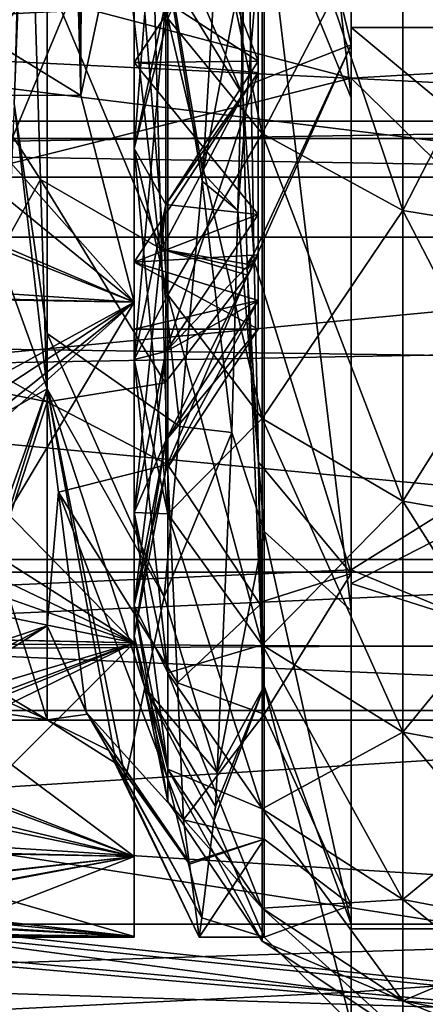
# Model space of a CAD drawing. Extents: x 0 to 200, y 18 to 95.
# Tile 75 of 256: x 74.236 to 75.171, y 36.573 to 38.84. Entities that reach past the tile are written whole.
import ezdxf

# ---------------------------------------------------------------- set-up
doc = ezdxf.new("R2010")
doc.units = 0

msp = doc.modelspace()

# ---------------------------------------------------------------- linework, layer by layer
for points in [[(76.999992, 42.562767, 261.314575), (74.999992, 42.497684, 261.179443), (76.999992, 38.822327, 264.297485)], [(74.999992, 40.314575, 279.07959), (76.999992, 42.562767, 280.685425), (76.999992, 38.822327, 277.702515)], [(77.499992, 42.562767, 36.314583), (74.999992, 40.524498, 37.59531), (77.499992, 38.822327, 39.297485)], [(74.999992, 40.524498, 54.40469), (77.499992, 42.562767, 55.685417), (77.499992, 38.822327, 52.702515)], [(74.999992, 42.497684, 261.179443), (74.999992, 40.314575, 262.92041), (76.999992, 38.822327, 264.297485)], [(74.299988, 40.618996, 38.532261), (74.223701, 38.64674, 40.861912), (74.299988, 38.117188, 41.875553)], [(74.299988, 40.618996, 38.532261), (74.23587, 39.114902, 40.259476), (74.223701, 38.64674, 40.861912)], [(74.299988, 40.618996, 38.532261), (74.299988, 38.117188, 41.875553), (74.605072, 37.903042, 41.777576)], [(74.656723, 38.46841, 40.483208), (74.299988, 40.618996, 38.532261), (74.605072, 37.903042, 41.777576)], [(74.65847, 38.487465, 40.439587), (74.299988, 40.618996, 38.532261), (74.656723, 38.46841, 40.483208)], [(74.713654, 39.390915, 39.214703), (74.299988, 40.618996, 38.532261), (74.65847, 38.487465, 40.439587)], [(74.999992, 40.524498, 37.59531), (74.999992, 40.243477, 37.8932), (74.999992, 38.822327, 39.297485)], [(77.499992, 38.822327, 39.297485), (74.999992, 40.524498, 37.59531), (74.999992, 38.822327, 39.297485)], [(74.999992, 40.397518, 54.236988), (74.999992, 40.524498, 54.40469), (74.999992, 38.822327, 52.702515)], [(74.999992, 40.524498, 54.40469), (77.499992, 38.822327, 52.702515), (74.999992, 38.822327, 52.702515)], [(74.499992, 40.502033, 39.86937), (74.499992, 39.49004, 41.209469), (74.499992, 38.189224, 40.655064)], [(74.499992, 39.242752, 39.180794), (74.499992, 40.502033, 39.86937), (74.499992, 38.189224, 40.655064)], [(74.752777, 39.811623, 53.366997), (74.999992, 40.397518, 54.236988), (74.999992, 38.78241, 52.571045)], [(74.999992, 40.397518, 54.236988), (74.999992, 38.822327, 52.702515), (74.999992, 38.78241, 52.571045)], [(74.999992, 40.243477, 37.8932), (74.799995, 40.374012, 38.044731), (74.999992, 38.660057, 39.589287)], [(74.799995, 40.374012, 38.044731), (74.799995, 39.149277, 39.681404), (74.999992, 38.660057, 39.589287)], [(74.999992, 40.314575, 262.92041), (69.499992, 40.148029, 262.711578), (74.999992, 38.705051, 264.203949)], [(69.499992, 40.148029, 279.288422), (74.999992, 40.314575, 279.07959), (74.999992, 38.705051, 277.796051)], [(76.999992, 38.822327, 264.297485), (74.999992, 40.314575, 262.92041), (74.999992, 38.705051, 264.203949)], [(74.999992, 40.314575, 279.07959), (76.999992, 38.822327, 277.702515), (74.999992, 38.705051, 277.796051)], [(74.999992, 38.822327, 39.297485), (74.999992, 40.243477, 37.8932), (74.999992, 38.660057, 39.589287)], [(113.275154, 38.566761, 277.913177), (37.428932, 40.155949, 279.984253), (39.5, 38.566761, 277.913177)], [(115.346222, 40.155949, 279.984253), (37.428932, 40.155949, 279.984253), (113.275154, 38.566761, 277.913177)], [(51.571064, 40.155949, 265.842102), (103.275146, 38.566761, 267.913177), (49.499989, 38.566761, 267.913177)], [(51.571064, 40.155949, 265.842102), (101.204079, 40.155949, 265.842102), (103.275146, 38.566761, 267.913177)], [(74.999992, 38.705051, 264.203949), (69.499992, 40.148029, 262.711578), (69.499992, 37.328255, 266.436615)], [(69.499992, 40.148029, 279.288422), (74.999992, 38.705051, 277.796051), (69.499992, 37.328255, 275.563385)], [(74.723488, 39.779823, 53.40036), (74.752777, 39.811623, 53.366997), (74.750839, 38.666077, 51.986736)], [(74.752777, 39.811623, 53.366997), (74.770096, 38.692402, 51.967617), (74.750839, 38.666077, 51.986736)], [(74.752777, 39.811623, 53.366997), (74.999992, 38.78241, 52.571045), (74.770096, 38.692402, 51.967617)], [(74.539459, 39.158031, 52.718632), (74.723488, 39.779823, 53.40036), (74.750839, 38.666077, 51.986736)], [(74.578041, 39.601715, 39.244572), (74.795242, 39.360573, 39.030937), (74.795242, 38.5779, 40.029945)], [(74.578041, 38.843033, 40.212955), (74.578041, 39.601715, 39.244572), (74.795242, 38.5779, 40.029945)], [(57.676323, 39.482059, 55.068108), (57.032787, 38.471405, 54.206055), (77.999992, 36.329296, 51.023918)], [(77.999992, 39.43364, 55.12487), (57.676323, 39.482059, 55.068108), (77.999992, 36.329296, 51.023918)], [(74.499992, 39.49004, 41.209469), (74.499992, 38.741516, 42.7127), (74.499992, 37.404854, 42.288513)], [(74.499992, 38.189224, 40.655064), (74.499992, 39.49004, 41.209469), (74.499992, 37.404854, 42.288513)], [(74.499992, 39.49004, 50.790531), (74.499992, 39.242752, 52.819206), (74.499992, 38.189224, 51.344936)], [(74.499992, 38.741516, 49.2873), (74.499992, 39.49004, 50.790531), (74.499992, 38.189224, 51.344936)], [(74.499992, 39.49004, 41.209469), (74.785851, 39.169365, 41.771019), (74.499992, 38.741516, 42.7127)], [(74.785851, 38.744869, 49.285789), (74.499992, 39.49004, 50.790531), (74.499992, 38.741516, 49.2873)], [(74.785851, 39.169365, 50.228981), (74.499992, 39.49004, 50.790531), (74.785851, 38.744869, 49.285789)], [(57.679817, 39.475403, 36.924114), (77.999992, 39.43364, 36.87513), (57.083755, 38.539112, 37.722298)], [(74.57296, 39.470367, 40.645973), (74.500015, 39.156284, 40.429176), (74.500015, 38.543644, 41.442616)], [(74.57296, 38.881565, 41.619972), (74.57296, 39.470367, 40.645973), (74.500015, 38.543644, 41.442616)], [(57.083755, 38.539112, 37.722298), (77.999992, 39.43364, 36.87513), (77.999992, 36.329296, 40.976082)], [(74.755547, 38.99102, 39.559963), (74.713654, 39.390915, 39.214703), (74.65847, 38.487465, 40.439587)], [(74.795242, 39.360573, 52.969063), (74.578041, 38.843033, 51.787045), (74.795242, 38.5779, 51.970055)], [(74.795242, 39.360573, 39.030937), (75.118851, 39.1996, 38.888332), (75.118851, 38.400909, 39.90778)], [(74.795242, 38.5779, 40.029945), (74.795242, 39.360573, 39.030937), (75.118851, 38.400909, 39.90778)], [(75.118851, 39.1996, 53.111671), (74.795242, 39.360573, 52.969063), (74.795242, 38.5779, 51.970055)], [(69.199997, 39.299065, 264.226196), (76.999992, 38.339165, 265.546295), (69.199997, 38.339165, 265.546295)], [(69.199997, 39.299065, 264.226196), (76.999992, 39.299065, 264.226196), (76.999992, 38.339165, 265.546295)], [(76.999992, 38.339165, 276.453705), (76.999992, 39.299065, 277.773804), (69.199997, 38.339165, 276.453705)], [(76.999992, 39.299065, 277.773804), (69.199997, 39.299065, 277.773804), (69.199997, 38.339165, 276.453705)], [(74.172638, 38.45549, 40.228485), (74.499992, 39.242752, 39.180794), (74.499992, 38.189224, 40.655064)], [(74.177017, 38.792786, 39.759541), (74.499992, 39.242752, 39.180794), (74.172638, 38.45549, 40.228485)], [(74.179253, 38.965084, 39.519993), (74.499992, 39.242752, 39.180794), (74.177017, 38.792786, 39.759541)], [(74.499992, 39.242752, 52.819206), (74.377197, 38.665401, 52.078548), (74.499992, 38.189224, 51.344936)], [(74.499992, 39.242752, 52.819206), (74.378128, 38.995144, 52.516182), (74.377197, 38.665401, 52.078548)], [(66.999992, 39.196945, 259.53186), (99.683624, 39.210865, 259.553802), (66.999992, 35.485626, 263.375061)], [(99.683624, 39.210865, 259.553802), (100.000092, 38.878841, 259.761322), (66.999992, 35.485626, 263.375061)], [(122.799995, 37.156258, 280.72522), (66.999992, 39.196945, 282.468109), (66.999992, 35.485626, 278.624939)], [(122.799995, 39.196945, 282.468109), (66.999992, 39.196945, 282.468109), (122.799995, 37.156258, 280.72522)], [(75.118851, 39.1996, 53.111671), (74.795242, 38.5779, 51.970055), (75.118851, 38.400909, 52.09222)], [(75.118851, 39.1996, 38.888332), (75.5, 39.143097, 38.838276), (75.5, 38.338791, 39.864902)], [(75.118851, 38.400909, 39.90778), (75.118851, 39.1996, 38.888332), (75.5, 38.338791, 39.864902)], [(75.5, 39.143097, 53.161724), (75.118851, 39.1996, 53.111671), (75.118851, 38.400909, 52.09222)], [(74.785851, 39.169365, 41.771019), (74.785851, 38.744869, 42.714211), (74.499992, 38.741516, 42.7127)], [(74.785851, 39.169365, 41.771019), (74.57296, 38.881565, 41.619972), (74.785851, 38.744869, 42.714211)], [(74.57296, 38.881565, 50.380032), (74.785851, 39.169365, 50.228981), (74.785851, 38.744869, 49.285789)], [(74.500015, 39.156284, 40.429176), (74.578041, 38.843033, 40.212955), (74.578041, 38.206612, 41.265728)], [(74.500015, 38.543644, 41.442616), (74.500015, 39.156284, 40.429176), (74.578041, 38.206612, 41.265728)], [(74.500015, 39.156284, 51.570824), (74.57296, 38.881565, 50.380032), (74.500015, 38.543644, 50.557384)], [(74.578041, 38.843033, 51.787045), (74.500015, 39.156284, 51.570824), (74.500015, 38.543644, 50.557384)], [(74.54377, 39.004288, 52.480782), (74.539459, 39.158031, 52.718632), (74.750839, 38.666077, 51.986736)], [(74.799995, 39.149277, 39.681404), (74.73938, 38.400497, 40.444084), (74.799995, 37.661697, 41.669331)], [(74.799995, 39.149277, 39.681404), (74.755547, 38.99102, 39.559963), (74.73938, 38.400497, 40.444084)], [(74.999992, 38.660057, 39.589287), (74.799995, 39.149277, 39.681404), (74.999992, 37.4795, 41.586842)], [(74.799995, 39.149277, 39.681404), (74.799995, 37.661697, 41.669331), (74.999992, 37.4795, 41.586842)], [(75.5, 39.143097, 53.161724), (75.118851, 38.400909, 52.09222), (75.5, 38.338791, 52.135098)], [(74.04184, 39.037262, 51.656925), (74.267723, 39.016056, 51.670265), (74.048103, 38.83712, 51.318573)], [(74.048103, 38.83712, 51.318573), (74.267723, 39.016056, 51.670265), (74.284355, 38.47197, 50.68512)], [(74.267723, 39.016056, 51.670265), (74.54377, 39.004288, 52.480782), (74.563164, 38.311802, 51.40947)], [(74.284355, 38.47197, 50.68512), (74.267723, 39.016056, 51.670265), (74.563164, 38.311802, 51.40947)], [(74.54377, 39.004288, 52.480782), (74.750839, 38.666077, 51.986736), (74.563164, 38.311802, 51.40947)], [(76.999992, 38.606571, 269.499878), (69.199997, 38.991398, 268.044128), (69.199997, 38.606571, 269.499878)], [(76.999992, 38.991398, 268.044128), (69.199997, 38.991398, 268.044128), (76.999992, 38.606571, 269.499878)], [(69.199997, 38.991398, 273.955872), (76.999992, 38.991398, 273.955872), (69.199997, 38.606571, 272.500153)], [(76.999992, 38.991398, 273.955872), (76.999992, 38.606571, 272.500153), (69.199997, 38.606571, 272.500153)], [(74.367958, 39.000874, 52.511734), (74.074806, 38.851589, 52.332634), (74.377197, 38.665401, 52.078548)], [(74.375023, 38.8447, 52.315044), (74.367958, 39.000874, 52.511734), (74.377197, 38.665401, 52.078548)], [(74.378128, 38.995144, 52.516182), (74.375023, 38.8447, 52.315044), (74.377197, 38.665401, 52.078548)], [(74.755547, 38.99102, 39.559963), (74.65847, 38.487465, 40.439587), (74.73938, 38.400497, 40.444084)], [(100.000092, 38.878841, 259.761322), (100.607681, 38.474895, 260.105988), (66.999992, 35.485626, 263.375061)], [(74.57296, 38.414459, 42.657837), (74.57296, 38.881565, 41.619972), (74.500015, 38.057621, 42.522507)], [(74.57296, 38.881565, 41.619972), (74.500015, 38.543644, 41.442616), (74.500015, 38.057621, 42.522507)], [(74.500015, 38.543644, 50.557384), (74.57296, 38.881565, 50.380032), (74.57296, 38.414459, 49.342163)], [(74.785851, 38.744869, 42.714211), (74.57296, 38.881565, 41.619972), (74.57296, 38.414459, 42.657837)], [(74.57296, 38.881565, 50.380032), (74.785851, 38.744869, 49.285789), (74.57296, 38.414459, 49.342163)], [(74.074806, 38.851589, 52.332634), (74.077278, 38.666294, 52.065144), (74.377197, 38.665401, 52.078548)], [(74.578041, 38.843033, 51.787045), (74.500015, 38.543644, 50.557384), (74.578041, 38.206612, 50.734272)], [(74.578041, 38.843033, 40.212955), (74.795242, 38.5779, 40.029945), (74.795242, 37.921349, 41.116009)], [(74.578041, 38.206612, 41.265728), (74.578041, 38.843033, 40.212955), (74.795242, 37.921349, 41.116009)], [(74.795242, 38.5779, 51.970055), (74.578041, 38.843033, 51.787045), (74.578041, 38.206612, 50.734272)], [(74.048103, 38.83712, 51.318573), (74.284355, 38.47197, 50.68512), (74.071449, 38.090733, 50.056751)], [(76.999992, 38.822327, 264.297485), (74.999992, 38.705051, 264.203949), (76.999992, 36.74654, 268.60791)], [(74.999992, 37.573086, 275.445496), (76.999992, 38.822327, 277.702515), (76.999992, 36.74654, 273.39212)], [(74.999992, 38.705051, 277.796051), (76.999992, 38.822327, 277.702515), (74.999992, 37.573086, 275.445496)], [(77.499992, 38.822327, 39.297485), (74.999992, 38.822327, 39.297485), (77.499992, 36.74654, 43.607899)], [(74.999992, 38.822327, 39.297485), (74.999992, 37.541599, 41.335751), (77.499992, 36.74654, 43.607899)], [(74.999992, 37.541599, 50.664249), (77.499992, 38.822327, 52.702515), (77.499992, 36.74654, 48.392101)], [(74.999992, 38.822327, 39.297485), (74.999992, 38.660057, 39.589287), (74.999992, 37.541599, 41.335751)], [(74.999992, 38.78241, 52.571045), (74.999992, 38.822327, 52.702515), (74.999992, 37.541599, 50.664249)], [(74.999992, 38.822327, 52.702515), (77.499992, 38.822327, 52.702515), (74.999992, 37.541599, 50.664249)], [(74.770096, 38.692402, 51.967617), (74.999992, 38.78241, 52.571045), (74.776161, 38.300503, 51.477619)], [(74.776161, 38.300503, 51.477619), (74.999992, 38.78241, 52.571045), (74.776413, 38.284225, 51.457268)], [(74.776413, 38.284225, 51.457268), (74.999992, 38.78241, 52.571045), (74.999992, 37.564415, 50.5961)], [(74.999992, 37.564415, 50.5961), (74.999992, 38.78241, 52.571045), (74.999992, 37.541599, 50.664249)], [(74.499992, 38.741516, 42.7127), (74.785851, 38.744869, 42.714211), (74.785851, 38.718369, 42.773094)], [(74.785851, 38.744869, 49.285789), (74.499992, 38.741516, 49.2873), (74.785851, 38.718369, 49.226906)], [(74.499992, 38.741516, 42.7127), (74.499992, 38.28196, 44.327881), (74.499992, 36.912998, 44.032497)], [(74.499992, 37.404854, 42.288513), (74.499992, 38.741516, 42.7127), (74.499992, 36.912998, 44.032497)], [(74.499992, 38.741516, 49.2873), (74.499992, 38.189224, 51.344936), (74.499992, 37.404854, 49.711487)], [(74.499992, 38.28196, 47.672119), (74.499992, 38.741516, 49.2873), (74.499992, 37.404854, 49.711487)], [(74.499992, 38.741516, 42.7127), (74.785851, 38.718369, 42.773094), (74.499992, 38.28196, 44.327881)], [(74.785851, 38.391445, 48.177773), (74.499992, 38.741516, 49.2873), (74.499992, 38.28196, 47.672119)], [(74.785851, 38.718369, 49.226906), (74.499992, 38.741516, 49.2873), (74.785851, 38.391445, 48.177773)], [(74.785851, 38.718369, 42.773094), (74.785851, 38.744869, 42.714211), (74.57296, 38.414459, 42.657837)], [(74.785851, 38.744869, 49.285789), (74.785851, 38.718369, 49.226906), (74.57296, 38.414459, 49.342163)], [(74.785851, 38.718369, 42.773094), (74.785851, 38.391445, 43.822227), (74.499992, 38.28196, 44.327881)], [(74.785851, 38.718369, 42.773094), (74.57296, 38.414459, 42.657837), (74.57296, 38.075859, 43.744442)], [(74.785851, 38.391445, 43.822227), (74.785851, 38.718369, 42.773094), (74.57296, 38.075859, 43.744442)], [(74.57296, 38.414459, 49.342163), (74.785851, 38.718369, 49.226906), (74.785851, 38.391445, 48.177773)], [(74.999992, 37.573086, 266.554504), (74.999992, 38.705051, 264.203949), (69.499992, 37.328255, 266.436615)], [(74.999992, 38.705051, 277.796051), (74.999992, 37.573086, 275.445496), (69.499992, 37.328255, 275.563385)], [(74.750839, 38.666077, 51.986736), (74.770096, 38.692402, 51.967617), (74.776161, 38.300503, 51.477619)], [(74.999992, 38.705051, 264.203949), (74.999992, 37.573086, 266.554504), (76.999992, 36.74654, 268.60791)], [(74.377197, 38.665401, 52.078548), (74.077278, 38.666294, 52.065144), (74.499992, 38.189224, 51.344936)], [(74.077278, 38.666294, 52.065144), (74.081421, 38.35463, 51.615227), (74.499992, 38.189224, 51.344936)], [(74.563164, 38.311802, 51.40947), (74.750839, 38.666077, 51.986736), (74.760399, 38.276878, 51.492744)], [(74.750839, 38.666077, 51.986736), (74.776161, 38.300503, 51.477619), (74.760399, 38.276878, 51.492744)], [(74.223701, 38.64674, 40.861912), (74.207932, 38.24575, 41.766209), (74.299988, 37.990166, 42.477848)], [(74.299988, 38.117188, 41.875553), (74.223701, 38.64674, 40.861912), (74.299988, 37.990166, 42.477848)], [(74.999992, 37.541599, 41.335751), (74.999992, 38.660057, 39.589287), (74.999992, 37.4795, 41.586842)], [(69.199997, 38.606571, 272.500153), (76.999992, 38.606571, 272.500153), (69.199997, 38.477016, 271)], [(76.999992, 38.606571, 272.500153), (76.999992, 38.477016, 271), (69.199997, 38.477016, 271)], [(76.999992, 38.477016, 271), (69.199997, 38.606571, 269.499878), (69.199997, 38.477016, 271)], [(76.999992, 38.606571, 269.499878), (69.199997, 38.606571, 269.499878), (76.999992, 38.477016, 271)], [(74.795242, 38.5779, 51.970055), (74.578041, 38.206612, 50.734272), (74.795242, 37.921349, 50.883991)], [(74.795242, 38.5779, 40.029945), (75.118851, 38.400909, 39.90778), (75.118851, 37.730927, 41.016068)], [(74.795242, 37.921349, 41.116009), (74.795242, 38.5779, 40.029945), (75.118851, 37.730927, 41.016068)], [(75.118851, 38.400909, 52.09222), (74.795242, 38.5779, 51.970055), (74.795242, 37.921349, 50.883991)], [(110.863342, 37.567757, 275.501373), (39.5, 38.566761, 277.913177), (41.911797, 37.567757, 275.501373)], [(113.275154, 38.566761, 277.913177), (39.5, 38.566761, 277.913177), (110.863342, 37.567757, 275.501373)], [(103.275146, 38.566761, 267.913177), (105.686966, 37.567757, 270.324982), (47.088192, 37.567757, 270.324982)], [(49.499989, 38.566761, 267.913177), (103.275146, 38.566761, 267.913177), (47.088192, 37.567757, 270.324982)], [(56.827553, 38.240475, 38.107998), (57.083755, 38.539112, 37.722298), (77.999992, 36.329296, 40.976082)], [(74.500015, 38.057621, 42.522507), (74.500015, 38.543644, 41.442616), (74.578041, 37.701725, 42.387535)], [(74.500015, 38.543644, 41.442616), (74.578041, 38.206612, 41.265728), (74.578041, 37.701725, 42.387535)], [(74.500015, 38.543644, 50.557384), (74.57296, 38.414459, 49.342163), (74.500015, 38.057621, 49.477493)], [(74.578041, 38.206612, 50.734272), (74.500015, 38.543644, 50.557384), (74.500015, 38.057621, 49.477493)], [(74.65847, 38.487465, 40.439587), (74.656723, 38.46841, 40.483208), (74.73938, 38.400497, 40.444084)], [(57.032787, 38.471405, 54.206055), (56.778526, 38.1772, 53.818966), (77.999992, 36.329296, 51.023918)], [(100.607681, 38.474895, 260.105988), (102.160469, 37.442551, 260.986816), (66.999992, 35.485626, 263.375061)], [(74.071449, 38.090733, 50.056751), (74.284355, 38.47197, 50.68512), (74.299988, 37.960217, 49.758514)], [(74.284355, 38.47197, 50.68512), (74.571777, 38.004047, 50.933353), (74.299988, 37.960217, 49.758514)], [(74.284355, 38.47197, 50.68512), (74.563164, 38.311802, 51.40947), (74.571777, 38.004047, 50.933353)], [(74.656723, 38.46841, 40.483208), (74.605072, 37.903042, 41.777576), (74.72538, 37.889477, 41.209175)], [(74.73938, 38.400497, 40.444084), (74.656723, 38.46841, 40.483208), (74.72538, 37.889477, 41.209175)], [(74.170784, 38.329609, 40.438301), (74.172638, 38.45549, 40.228485), (74.499992, 38.189224, 40.655064)], [(74.57296, 38.414459, 42.657837), (74.500015, 38.057621, 42.522507), (74.500015, 37.705311, 43.653111)], [(74.57296, 38.075859, 43.744442), (74.57296, 38.414459, 42.657837), (74.500015, 37.705311, 43.653111)], [(74.57296, 38.414459, 49.342163), (74.57296, 38.075859, 48.255558), (74.500015, 38.057621, 49.477493)], [(74.57296, 38.414459, 49.342163), (74.785851, 38.391445, 48.177773), (74.57296, 38.075859, 48.255558)], [(74.785851, 38.391445, 43.822227), (74.785851, 38.298233, 44.33086), (74.499992, 38.28196, 44.327881)], [(74.785851, 38.298233, 47.66914), (74.785851, 38.391445, 48.177773), (74.499992, 38.28196, 47.672119)], [(74.785851, 38.298233, 44.33086), (74.785851, 38.391445, 43.822227), (74.57296, 38.075859, 43.744442)], [(74.785851, 38.391445, 48.177773), (74.785851, 38.298233, 47.66914), (74.57296, 38.075859, 48.255558)], [(74.73938, 38.400497, 40.444084), (74.72538, 37.889477, 41.209175), (74.799995, 37.661697, 41.669331)], [(75.118851, 38.400909, 52.09222), (74.795242, 37.921349, 50.883991), (75.118851, 37.730927, 50.983932)], [(75.118851, 38.400909, 39.90778), (75.5, 38.338791, 39.864902), (75.5, 37.664089, 40.980991)], [(75.118851, 37.730927, 41.016068), (75.118851, 38.400909, 39.90778), (75.5, 37.664089, 40.980991)], [(75.5, 38.338791, 52.135098), (75.118851, 38.400909, 52.09222), (75.118851, 37.730927, 50.983932)], [(74.081421, 38.35463, 51.615227), (74.083504, 38.217384, 51.37701), (74.499992, 38.189224, 51.344936)], [(69.199997, 38.339165, 265.546295), (76.999992, 37.597015, 267), (69.199997, 37.597015, 267)], [(69.199997, 38.339165, 265.546295), (76.999992, 38.339165, 265.546295), (76.999992, 37.597015, 267)], [(76.999992, 37.597015, 275), (76.999992, 38.339165, 276.453705), (69.199997, 37.597015, 275)], [(76.999992, 38.339165, 276.453705), (69.199997, 38.339165, 276.453705), (69.199997, 37.597015, 275)], [(74.168823, 38.196823, 40.659626), (74.170784, 38.329609, 40.438301), (74.499992, 38.189224, 40.655064)], [(75.5, 38.338791, 52.135098), (75.118851, 37.730927, 50.983932), (75.5, 37.664089, 51.019009)], [(74.563164, 38.311802, 51.40947), (74.761215, 38.251423, 51.447926), (74.571777, 38.004047, 50.933353)], [(74.563164, 38.311802, 51.40947), (74.760689, 38.265148, 51.477852), (74.761215, 38.251423, 51.447926)], [(74.563164, 38.311802, 51.40947), (74.760399, 38.276878, 51.492744), (74.760689, 38.265148, 51.477852)], [(74.760399, 38.276878, 51.492744), (74.776161, 38.300503, 51.477619), (74.760689, 38.265148, 51.477852)], [(74.776161, 38.300503, 51.477619), (74.776413, 38.284225, 51.457268), (74.760689, 38.265148, 51.477852)], [(74.499992, 38.28196, 44.327881), (74.785851, 38.298233, 44.33086), (74.785851, 38.193363, 44.903118)], [(74.785851, 38.298233, 47.66914), (74.499992, 38.28196, 47.672119), (74.785851, 38.193363, 47.096886)], [(74.499992, 38.28196, 44.327881), (74.499992, 38.127018, 46), (74.499992, 36.72831, 45.835072)], [(74.499992, 36.912998, 44.032497), (74.499992, 38.28196, 44.327881), (74.499992, 36.72831, 45.835072)], [(74.499992, 38.127018, 46), (74.499992, 38.28196, 47.672119), (74.499992, 36.72831, 46.164928)], [(74.499992, 38.28196, 47.672119), (74.499992, 36.912998, 47.967503), (74.499992, 36.72831, 46.164928)], [(74.499992, 38.28196, 47.672119), (74.499992, 37.404854, 49.711487), (74.499992, 36.912998, 47.967503)], [(74.499992, 38.28196, 44.327881), (74.785851, 38.193363, 44.903118), (74.499992, 38.127018, 46)], [(74.785851, 38.127018, 46), (74.499992, 38.28196, 47.672119), (74.499992, 38.127018, 46)], [(74.785851, 38.193363, 47.096886), (74.499992, 38.28196, 47.672119), (74.785851, 38.127018, 46)], [(74.785851, 38.298233, 47.66914), (74.785851, 38.193363, 47.096886), (74.57296, 37.870705, 47.136063)], [(74.57296, 38.075859, 48.255558), (74.785851, 38.298233, 47.66914), (74.57296, 37.870705, 47.136063)], [(74.785851, 38.193363, 44.903118), (74.785851, 38.298233, 44.33086), (74.57296, 38.075859, 43.744442)], [(74.760689, 38.265148, 51.477852), (74.776413, 38.284225, 51.457268), (74.761215, 38.251423, 51.447926)], [(74.761215, 38.251423, 51.447926), (74.776413, 38.284225, 51.457268), (74.786888, 37.820782, 50.474419)], [(74.786888, 37.820782, 50.474419), (74.776413, 38.284225, 51.457268), (74.999992, 37.564415, 50.5961)], [(55.795616, 37.037598, 39.66156), (56.827553, 38.240475, 38.107998), (77.999992, 36.329296, 40.976082)], [(74.299988, 37.990166, 42.477848), (74.207932, 38.24575, 41.766209), (74.195518, 37.930283, 42.477631)], [(74.571777, 38.004047, 50.933353), (74.761215, 38.251423, 51.447926), (74.577065, 37.815331, 50.641399)], [(74.577065, 37.815331, 50.641399), (74.761215, 38.251423, 51.447926), (74.790306, 37.493412, 49.795193)], [(74.761215, 38.251423, 51.447926), (74.786888, 37.820782, 50.474419), (74.790306, 37.493412, 49.795193)], [(74.083504, 38.217384, 51.37701), (74.083824, 38.196495, 51.340748), (74.499992, 38.189224, 51.344936)], [(74.499992, 38.189224, 51.344936), (74.083824, 38.196495, 51.340748), (74.088036, 37.918961, 50.859024)], [(74.499992, 38.189224, 51.344936), (74.088036, 37.918961, 50.859024), (74.089745, 37.823444, 50.655895)], [(74.499992, 38.189224, 51.344936), (74.089745, 37.823444, 50.655895), (74.499992, 37.404854, 49.711487)], [(74.159409, 37.621201, 41.759918), (74.499992, 38.189224, 40.655064), (74.499992, 37.404854, 42.288513)], [(74.164551, 37.920734, 41.15115), (74.499992, 38.189224, 40.655064), (74.159409, 37.621201, 41.759918)], [(74.166023, 38.006496, 40.976852), (74.499992, 38.189224, 40.655064), (74.164551, 37.920734, 41.15115)], [(74.168823, 38.196823, 40.659626), (74.499992, 38.189224, 40.655064), (74.166023, 38.006496, 40.976852)], [(74.785851, 38.193363, 44.903118), (74.785851, 38.127018, 46), (74.499992, 38.127018, 46)], [(74.578041, 38.206612, 50.734272), (74.500015, 38.057621, 49.477493), (74.578041, 37.701725, 49.612465)], [(74.785851, 38.193363, 44.903118), (74.57296, 37.870705, 44.863937), (74.57296, 37.801987, 46)], [(74.785851, 38.127018, 46), (74.785851, 38.193363, 44.903118), (74.57296, 37.801987, 46)], [(74.785851, 38.193363, 44.903118), (74.57296, 38.075859, 43.744442), (74.57296, 37.870705, 44.863937)], [(74.785851, 38.193363, 47.096886), (74.785851, 38.127018, 46), (74.57296, 37.870705, 47.136063)], [(74.578041, 37.701725, 42.387535), (74.578041, 38.206612, 41.265728), (74.795242, 37.400501, 42.273293)], [(74.578041, 38.206612, 41.265728), (74.795242, 37.921349, 41.116009), (74.795242, 37.400501, 42.273293)], [(74.795242, 37.921349, 50.883991), (74.578041, 38.206612, 50.734272), (74.578041, 37.701725, 49.612465)], [(56.778526, 38.1772, 53.818966), (55.740929, 36.976627, 52.239357), (77.999992, 36.329296, 51.023918)], [(74.299988, 38.117188, 41.875553), (74.299988, 37.990166, 42.477848), (74.569221, 37.510693, 42.675831)], [(74.605072, 37.903042, 41.777576), (74.299988, 38.117188, 41.875553), (74.569221, 37.510693, 42.675831)], [(74.499992, 38.127018, 46), (74.499992, 36.72831, 46.164928), (74.499992, 36.727016, 46)], [(74.499992, 36.72831, 45.835072), (74.499992, 38.127018, 46), (74.499992, 36.727016, 46)], [(74.57296, 37.870705, 47.136063), (74.785851, 38.127018, 46), (74.57296, 37.801987, 46)], [(74.076073, 38.005398, 49.779922), (74.071449, 38.090733, 50.056751), (74.299988, 37.960217, 49.758514)], [(74.57296, 38.075859, 43.744442), (74.500015, 37.705311, 43.653111), (74.500015, 37.491848, 44.817936)], [(74.57296, 37.870705, 44.863937), (74.57296, 38.075859, 43.744442), (74.500015, 37.491848, 44.817936)], [(74.57296, 38.075859, 48.255558), (74.57296, 37.870705, 47.136063), (74.500015, 37.705311, 48.346889)], [(74.500015, 38.057621, 49.477493), (74.57296, 38.075859, 48.255558), (74.500015, 37.705311, 48.346889)], [(74.500015, 38.057621, 42.522507), (74.578041, 37.701725, 42.387535), (74.578041, 37.335743, 43.562019)], [(74.500015, 37.705311, 43.653111), (74.500015, 38.057621, 42.522507), (74.578041, 37.335743, 43.562019)], [(74.500015, 38.057621, 49.477493), (74.500015, 37.705311, 48.346889), (74.578041, 37.701725, 49.612465)], [(74.076073, 38.005398, 49.779922), (74.299988, 37.960217, 49.758514), (74.109886, 37.380672, 47.753372)], [(74.299988, 37.960217, 49.758514), (74.571777, 38.004047, 50.933353), (74.577065, 37.815331, 50.641399)], [(74.299988, 37.990166, 42.477848), (74.179962, 37.60994, 43.392876), (74.299988, 37.227459, 46.094246)], [(74.299988, 37.990166, 42.477848), (74.185257, 37.669579, 43.065556), (74.179962, 37.60994, 43.392876)], [(74.299988, 37.990166, 42.477848), (74.195518, 37.930283, 42.477631), (74.185257, 37.669579, 43.065556)], [(74.299988, 37.990166, 42.477848), (74.458771, 37.127113, 45.626755), (74.480011, 37.090744, 45.057224)], [(74.52491, 37.302082, 43.858791), (74.299988, 37.990166, 42.477848), (74.480011, 37.090744, 45.057224)], [(74.299988, 37.990166, 42.477848), (74.299988, 37.227459, 46.094246), (74.458771, 37.127113, 45.626755)], [(74.569221, 37.510693, 42.675831), (74.299988, 37.990166, 42.477848), (74.52491, 37.302082, 43.858791)], [(74.299988, 37.960217, 49.758514), (74.299988, 37.443897, 47.176579), (74.109886, 37.380672, 47.753372)], [(74.299988, 37.960217, 49.758514), (74.326233, 37.751614, 49.091564), (74.299988, 37.443897, 47.176579)], [(74.299988, 37.960217, 49.758514), (74.577065, 37.815331, 50.641399), (74.326233, 37.751614, 49.091564)], [(74.795242, 37.921349, 50.883991), (74.578041, 37.701725, 49.612465), (74.795242, 37.400501, 49.726707)], [(74.795242, 37.400501, 42.273293), (74.795242, 37.921349, 41.116009), (75.118851, 37.199417, 42.197033)], [(74.795242, 37.921349, 41.116009), (75.118851, 37.730927, 41.016068), (75.118851, 37.199417, 42.197033)], [(75.118851, 37.730927, 50.983932), (74.795242, 37.921349, 50.883991), (74.795242, 37.400501, 49.726707)], [(74.72538, 37.889477, 41.209175), (74.605072, 37.903042, 41.777576), (74.569221, 37.510693, 42.675831)], [(74.57296, 37.870705, 44.863937), (74.500015, 37.491848, 44.817936), (74.500015, 37.420349, 46)], [(74.57296, 37.801987, 46), (74.57296, 37.870705, 44.863937), (74.500015, 37.420349, 46)], [(74.57296, 37.870705, 47.136063), (74.57296, 37.801987, 46), (74.500015, 37.491848, 47.182064)], [(74.500015, 37.705311, 48.346889), (74.57296, 37.870705, 47.136063), (74.500015, 37.491848, 47.182064)], [(74.72538, 37.889477, 41.209175), (74.569221, 37.510693, 42.675831), (74.691193, 37.10611, 43.320454)], [(74.799995, 37.661697, 41.669331), (74.72538, 37.889477, 41.209175), (74.691193, 37.10611, 43.320454)], [(74.089745, 37.823444, 50.655895), (74.09465, 37.547596, 50.069252), (74.499992, 37.404854, 49.711487)], [(74.326233, 37.751614, 49.091564), (74.577065, 37.815331, 50.641399), (74.599777, 37.313126, 49.232109)], [(74.500015, 37.491848, 47.182064), (74.57296, 37.801987, 46), (74.500015, 37.420349, 46)], [(74.577065, 37.815331, 50.641399), (74.790306, 37.493412, 49.795193), (74.599777, 37.313126, 49.232109)], [(74.786888, 37.820782, 50.474419), (74.794159, 37.499146, 49.792309), (74.790306, 37.493412, 49.795193)], [(74.786888, 37.820782, 50.474419), (74.999992, 37.564415, 50.5961), (74.794159, 37.499146, 49.792309)], [(74.299988, 37.443897, 47.176579), (74.326233, 37.751614, 49.091564), (74.389969, 37.244923, 47.471561)], [(74.326233, 37.751614, 49.091564), (74.599777, 37.313126, 49.232109), (74.614052, 36.997562, 48.346565)], [(74.389969, 37.244923, 47.471561), (74.326233, 37.751614, 49.091564), (74.614052, 36.997562, 48.346565)], [(75.118851, 37.730927, 50.983932), (74.795242, 37.400501, 49.726707), (75.118851, 37.199417, 49.802967)], [(75.118851, 37.199417, 42.197033), (75.118851, 37.730927, 41.016068), (75.5, 37.128841, 42.170269)], [(75.118851, 37.730927, 41.016068), (75.5, 37.664089, 40.980991), (75.5, 37.128841, 42.170269)], [(75.5, 37.664089, 51.019009), (75.118851, 37.730927, 50.983932), (75.118851, 37.199417, 49.802967)], [(74.500015, 37.705311, 43.653111), (74.578041, 37.335743, 43.562019), (74.578041, 37.113995, 44.772057)], [(74.500015, 37.491848, 44.817936), (74.500015, 37.705311, 43.653111), (74.578041, 37.113995, 44.772057)], [(74.500015, 37.705311, 48.346889), (74.500015, 37.491848, 47.182064), (74.578041, 37.335743, 48.437981)], [(74.578041, 37.701725, 49.612465), (74.500015, 37.705311, 48.346889), (74.578041, 37.335743, 48.437981)], [(74.578041, 37.701725, 42.387535), (74.795242, 37.400501, 42.273293), (74.795242, 37.022942, 43.484921)], [(74.578041, 37.335743, 43.562019), (74.578041, 37.701725, 42.387535), (74.795242, 37.022942, 43.484921)], [(74.795242, 37.400501, 49.726707), (74.578041, 37.701725, 49.612465), (74.578041, 37.335743, 48.437981)], [(75.5, 37.664089, 51.019009), (75.118851, 37.199417, 49.802967), (75.5, 37.128841, 49.829731)], [(74.799995, 37.305359, 43.358932), (74.799995, 37.661697, 41.669331), (74.691193, 37.10611, 43.320454)], [(74.999992, 37.4795, 41.586842), (74.799995, 37.661697, 41.669331), (74.999992, 36.757324, 43.791924)], [(74.799995, 37.661697, 41.669331), (74.799995, 37.305359, 43.358932), (74.999992, 36.757324, 43.791924)], [(74.158318, 37.568653, 41.893753), (74.159409, 37.621201, 41.759918), (74.499992, 37.404854, 42.288513)], [(76.999992, 37.597015, 267), (76.999992, 37.248913, 267), (69.199997, 37.248913, 267)], [(69.199997, 37.597015, 267), (76.999992, 37.597015, 267), (69.199997, 37.248913, 267)], [(76.999992, 37.248913, 275), (69.199997, 37.597015, 275), (69.199997, 37.248913, 275)], [(76.999992, 37.597015, 275), (69.199997, 37.597015, 275), (76.999992, 37.248913, 275)], [(74.179962, 37.60994, 43.392876), (74.151901, 37.294182, 45.12587), (74.299988, 37.227459, 46.094246)], [(74.999992, 37.573086, 266.554504), (69.499992, 37.328255, 266.436615), (74.999992, 36.6003, 268.574524)], [(69.499992, 37.328255, 275.563385), (74.999992, 37.573086, 275.445496), (74.999992, 36.6003, 273.425476)], [(76.999992, 36.74654, 268.60791), (74.999992, 37.573086, 266.554504), (74.999992, 36.6003, 268.574524)], [(74.999992, 37.573086, 275.445496), (76.999992, 36.74654, 273.39212), (74.999992, 36.6003, 273.425476)], [(108.275154, 37.227016, 272.913177), (41.911797, 37.567757, 275.501373), (44.499992, 37.227016, 272.913177)], [(110.863342, 37.567757, 275.501373), (41.911797, 37.567757, 275.501373), (108.275154, 37.227016, 272.913177)], [(105.686966, 37.567757, 270.324982), (108.275154, 37.227016, 272.913177), (44.499992, 37.227016, 272.913177)], [(47.088192, 37.567757, 270.324982), (105.686966, 37.567757, 270.324982), (44.499992, 37.227016, 272.913177)], [(74.155075, 37.412491, 42.291512), (74.158318, 37.568653, 41.893753), (74.499992, 37.404854, 42.288513)], [(74.794159, 37.499146, 49.792309), (74.999992, 37.564415, 50.5961), (74.799995, 37.240921, 49.244678)], [(74.799995, 37.240921, 49.244678), (74.999992, 37.564415, 50.5961), (74.999992, 36.800804, 48.405022)], [(74.999992, 37.564415, 50.5961), (74.999992, 37.541599, 50.664249), (74.999992, 36.800804, 48.405022)], [(74.09465, 37.547596, 50.069252), (74.095978, 37.486862, 49.90612), (74.499992, 37.404854, 49.711487)], [(74.999992, 37.541599, 41.335751), (74.999992, 37.4795, 41.586842), (74.999992, 36.74654, 43.607899)], [(77.499992, 36.74654, 43.607899), (74.999992, 37.541599, 41.335751), (74.999992, 36.74654, 43.607899)], [(74.999992, 36.800804, 48.405022), (74.999992, 37.541599, 50.664249), (74.999992, 36.74654, 48.392101)], [(74.999992, 37.541599, 50.664249), (77.499992, 36.74654, 48.392101), (74.999992, 36.74654, 48.392101)], [(74.569221, 37.510693, 42.675831), (74.52491, 37.302082, 43.858791), (74.691193, 37.10611, 43.320454)], [(74.095978, 37.486862, 49.90612), (74.097572, 37.413239, 49.708366), (74.499992, 37.404854, 49.711487)], [(74.500015, 37.491848, 44.817936), (74.578041, 37.113995, 44.772057), (74.578041, 37.039719, 46)], [(74.500015, 37.420349, 46), (74.500015, 37.491848, 44.817936), (74.578041, 37.039719, 46)], [(74.500015, 37.491848, 47.182064), (74.500015, 37.420349, 46), (74.578041, 37.113995, 47.227943)], [(74.578041, 37.335743, 48.437981), (74.500015, 37.491848, 47.182064), (74.578041, 37.113995, 47.227943)], [(74.599777, 37.313126, 49.232109), (74.790306, 37.493412, 49.795193), (74.799995, 37.240921, 49.244678)], [(74.790306, 37.493412, 49.795193), (74.794159, 37.499146, 49.792309), (74.799995, 37.240921, 49.244678)], [(74.999992, 37.4795, 41.586842), (74.999992, 36.757324, 43.791924), (74.999992, 36.74654, 43.607899)], [(102.160469, 37.442551, 260.986816), (103.654854, 36.836693, 261.635895), (66.999992, 35.485626, 263.375061)], [(74.109886, 37.380672, 47.753372), (74.299988, 37.443897, 47.176579), (74.118683, 37.350483, 47.202583)], [(74.118683, 37.350483, 47.202583), (74.299988, 37.443897, 47.176579), (74.123863, 37.332695, 46.878044)], [(74.123863, 37.332695, 46.878044), (74.299988, 37.443897, 47.176579), (74.299988, 37.227459, 46.094246)], [(74.299988, 37.443897, 47.176579), (74.392601, 37.240417, 47.401016), (74.299988, 37.227459, 46.094246)], [(74.299988, 37.443897, 47.176579), (74.389969, 37.244923, 47.471561), (74.392601, 37.240417, 47.401016)], [(74.578041, 37.113995, 47.227943), (74.500015, 37.420349, 46), (74.578041, 37.039719, 46)], [(74.499992, 37.404854, 49.711487), (74.097572, 37.413239, 49.708366), (74.101273, 37.243099, 49.251369)], [(74.499992, 37.404854, 49.711487), (74.101273, 37.243099, 49.251369), (74.102211, 37.209724, 49.132286)], [(74.499992, 37.404854, 49.711487), (74.102211, 37.209724, 49.132286), (74.499992, 36.912998, 47.967503)], [(74.146172, 37.051891, 43.408318), (74.499992, 37.404854, 42.288513), (74.499992, 36.912998, 44.032497)], [(74.152084, 37.275478, 42.661713), (74.499992, 37.404854, 42.288513), (74.146172, 37.051891, 43.408318)], [(74.152786, 37.302261, 42.572277), (74.499992, 37.404854, 42.288513), (74.152084, 37.275478, 42.661713)], [(74.155075, 37.412491, 42.291512), (74.499992, 37.404854, 42.288513), (74.152786, 37.302261, 42.572277)], [(74.795242, 37.400501, 49.726707), (74.578041, 37.335743, 48.437981), (74.795242, 37.022942, 48.515079)], [(74.795242, 37.400501, 42.273293), (75.118851, 37.199417, 42.197033), (75.118851, 36.814133, 43.433456)], [(74.795242, 37.022942, 43.484921), (74.795242, 37.400501, 42.273293), (75.118851, 36.814133, 43.433456)], [(75.118851, 37.199417, 49.802967), (74.795242, 37.400501, 49.726707), (74.795242, 37.022942, 48.515079)], [(74.999992, 36.6003, 268.574524), (69.499992, 37.328255, 266.436615), (69.499992, 36.327015, 271)], [(69.499992, 37.328255, 275.563385), (74.999992, 36.6003, 273.425476), (69.499992, 36.327015, 271)], [(74.147972, 37.249962, 45.368568), (74.123863, 37.332695, 46.878044), (74.299988, 37.227459, 46.094246)], [(74.578041, 37.335743, 43.562019), (74.795242, 37.022942, 43.484921), (74.795242, 36.794182, 44.733223)], [(74.578041, 37.113995, 44.772057), (74.578041, 37.335743, 43.562019), (74.795242, 36.794182, 44.733223)], [(74.578041, 37.335743, 48.437981), (74.578041, 37.113995, 47.227943), (74.795242, 37.022942, 48.515079)], [(74.52491, 37.302082, 43.858791), (74.480011, 37.090744, 45.057224), (74.655739, 36.771698, 45.622772)], [(74.683762, 36.996075, 43.793144), (74.52491, 37.302082, 43.858791), (74.655739, 36.771698, 45.622772)], [(74.687798, 37.028339, 43.530064), (74.52491, 37.302082, 43.858791), (74.683762, 36.996075, 43.793144)], [(74.691193, 37.10611, 43.320454), (74.52491, 37.302082, 43.858791), (74.687798, 37.028339, 43.530064)], [(74.599777, 37.313126, 49.232109), (74.799995, 37.240921, 49.244678), (74.614052, 36.997562, 48.346565)], [(74.799995, 37.305359, 43.358932), (74.683762, 36.996075, 43.793144), (74.799995, 36.727482, 46.098957)], [(74.799995, 37.305359, 43.358932), (74.687798, 37.028339, 43.530064), (74.683762, 36.996075, 43.793144)], [(74.799995, 37.305359, 43.358932), (74.691193, 37.10611, 43.320454), (74.687798, 37.028339, 43.530064)], [(74.999992, 36.757324, 43.791924), (74.799995, 37.305359, 43.358932), (74.999992, 36.527489, 46.100845)], [(74.799995, 37.305359, 43.358932), (74.799995, 36.727482, 46.098957), (74.999992, 36.527489, 46.100845)], [(74.151901, 37.294182, 45.12587), (74.147972, 37.249962, 45.368568), (74.299988, 37.227459, 46.094246)], [(69.199997, 37.248913, 267), (76.999992, 36.757065, 268.562225), (69.199997, 36.757065, 268.562225)], [(69.199997, 37.248913, 267), (76.999992, 37.248913, 267), (76.999992, 36.757065, 268.562225)], [(76.999992, 36.757065, 273.437744), (76.999992, 37.248913, 275), (69.199997, 36.757065, 273.437744)], [(76.999992, 37.248913, 275), (69.199997, 37.248913, 275), (69.199997, 36.757065, 273.437744)], [(74.299988, 37.227459, 46.094246), (74.392601, 37.240417, 47.401016), (74.441452, 37.156765, 46.091053)], [(74.389969, 37.244923, 47.471561), (74.614052, 36.997562, 48.346565), (74.627174, 36.899361, 47.489422)], [(74.392601, 37.240417, 47.401016), (74.389969, 37.244923, 47.471561), (74.627174, 36.899361, 47.489422)], [(74.392601, 37.240417, 47.401016), (74.627174, 36.899361, 47.489422), (74.627769, 36.894886, 47.450375)], [(74.441452, 37.156765, 46.091053), (74.392601, 37.240417, 47.401016), (74.627769, 36.894886, 47.450375)], [(74.614052, 36.997562, 48.346565), (74.799995, 37.240921, 49.244678), (74.799995, 36.952518, 47.477692)], [(74.799995, 36.952518, 47.477692), (74.799995, 37.240921, 49.244678), (74.999992, 36.800804, 48.405022)], [(74.299988, 37.227459, 46.094246), (74.441452, 37.156765, 46.091053), (74.458771, 37.127113, 45.626755)], [(74.102211, 37.209724, 49.132286), (74.107887, 37.007576, 48.411026), (74.499992, 36.912998, 47.967503)], [(75.118851, 37.199417, 49.802967), (74.795242, 37.022942, 48.515079), (75.118851, 36.814133, 48.566544)], [(75.118851, 37.199417, 42.197033), (75.5, 37.128841, 42.170269), (75.5, 36.740845, 43.41539)], [(75.118851, 36.814133, 43.433456), (75.118851, 37.199417, 42.197033), (75.5, 36.740845, 43.41539)], [(75.5, 37.128841, 49.829731), (75.118851, 37.199417, 49.802967), (75.118851, 36.814133, 48.566544)], [(122.799995, 35.485626, 278.624939), (122.799995, 37.156258, 280.72522), (66.999992, 35.485626, 278.624939)], [(74.441452, 37.156765, 46.091053), (74.627769, 36.894886, 47.450375), (74.650177, 36.727135, 45.986172)], [(74.458771, 37.127113, 45.626755), (74.441452, 37.156765, 46.091053), (74.650177, 36.727135, 45.986172)], [(74.655739, 36.771698, 45.622772), (74.458771, 37.127113, 45.626755), (74.650177, 36.727135, 45.986172)], [(74.480011, 37.090744, 45.057224), (74.458771, 37.127113, 45.626755), (74.655739, 36.771698, 45.622772)], [(75.5, 37.128841, 49.829731), (75.118851, 36.814133, 48.566544), (75.5, 36.740845, 48.58461)], [(74.578041, 37.113995, 44.772057), (74.795242, 36.794182, 44.733223), (74.795242, 36.717556, 46)], [(74.578041, 37.039719, 46), (74.578041, 37.113995, 44.772057), (74.795242, 36.717556, 46)], [(74.578041, 37.113995, 47.227943), (74.578041, 37.039719, 46), (74.795242, 36.794182, 47.266777)], [(74.795242, 37.022942, 48.515079), (74.578041, 37.113995, 47.227943), (74.795242, 36.794182, 47.266777)], [(74.145844, 37.043018, 43.450382), (74.146172, 37.051891, 43.408318), (74.499992, 36.912998, 44.032497)], [(55.083206, 36.380733, 41.001209), (55.795616, 37.037598, 39.66156), (77.999992, 36.329296, 40.976082)], [(74.141327, 36.919952, 44.033962), (74.145844, 37.043018, 43.450382), (74.499992, 36.912998, 44.032497)], [(74.795242, 36.794182, 47.266777), (74.578041, 37.039719, 46), (74.795242, 36.717556, 46)], [(74.107887, 37.007576, 48.411026), (74.108444, 36.99374, 48.339123), (74.499992, 36.912998, 47.967503)], [(74.795242, 37.022942, 43.484921), (75.118851, 36.814133, 43.433456), (75.118851, 36.580692, 44.707302)], [(74.795242, 36.794182, 44.733223), (74.795242, 37.022942, 43.484921), (75.118851, 36.580692, 44.707302)], [(75.118851, 36.814133, 48.566544), (74.795242, 37.022942, 48.515079), (74.795242, 36.794182, 47.266777)], [(74.108444, 36.99374, 48.339123), (74.111328, 36.921894, 47.965794), (74.499992, 36.912998, 47.967503)], [(74.614052, 36.997562, 48.346565), (74.799995, 36.952518, 47.477692), (74.627174, 36.899361, 47.489422)], [(74.683762, 36.996075, 43.793144), (74.655739, 36.771698, 45.622772), (74.799995, 36.727482, 46.098957)], [(55.740929, 36.976627, 52.239357), (55.083408, 36.377586, 51.000633), (77.999992, 36.329296, 51.023918)], [(74.627174, 36.899361, 47.489422), (74.799995, 36.952518, 47.477692), (74.627769, 36.894886, 47.450375)], [(74.627769, 36.894886, 47.450375), (74.799995, 36.952518, 47.477692), (74.650177, 36.727135, 45.986172)], [(74.799995, 36.952518, 47.477692), (74.799995, 36.727482, 46.098957), (74.650177, 36.727135, 45.986172)], [(74.799995, 36.952518, 47.477692), (74.999992, 36.800804, 48.405022), (74.799995, 36.727482, 46.098957)], [(74.499992, 36.912998, 47.967503), (74.111328, 36.921894, 47.965794), (74.114502, 36.842651, 47.554028)], [(74.141327, 36.919952, 44.033962), (74.499992, 36.912998, 44.032497), (74.13961, 36.873337, 44.25502)], [(74.499992, 36.912998, 47.967503), (74.114502, 36.842651, 47.554028), (74.114677, 36.840218, 47.531372)], [(74.499992, 36.912998, 47.967503), (74.114677, 36.840218, 47.531372), (74.499992, 36.72831, 46.164928)], [(74.133385, 36.770462, 45.070816), (74.499992, 36.912998, 44.032497), (74.499992, 36.72831, 45.835072)], [(74.139557, 36.871811, 44.26226), (74.499992, 36.912998, 44.032497), (74.133385, 36.770462, 45.070816)], [(74.13961, 36.873337, 44.25502), (74.499992, 36.912998, 44.032497), (74.139557, 36.871811, 44.26226)], [(103.654854, 36.836693, 261.635895), (103.970474, 36.708733, 261.77298), (66.999992, 35.485626, 263.375061)], [(74.114677, 36.840218, 47.531372), (74.120911, 36.752415, 46.71373), (74.499992, 36.72831, 46.164928)], [(75.118851, 36.814133, 48.566544), (74.795242, 36.794182, 47.266777), (75.118851, 36.580692, 47.292698)], [(75.118851, 36.814133, 43.433456), (75.5, 36.740845, 43.41539), (75.5, 36.50576, 44.698204)], [(75.118851, 36.580692, 44.707302), (75.118851, 36.814133, 43.433456), (75.5, 36.50576, 44.698204)], [(75.5, 36.740845, 48.58461), (75.118851, 36.814133, 48.566544), (75.118851, 36.580692, 47.292698)], [(74.795242, 36.794182, 44.733223), (75.118851, 36.580692, 44.707302), (75.118851, 36.502499, 46)], [(74.795242, 36.717556, 46), (74.795242, 36.794182, 44.733223), (75.118851, 36.502499, 46)], [(74.795242, 36.794182, 47.266777), (74.795242, 36.717556, 46), (75.118851, 36.580692, 47.292698)], [(74.799995, 36.727482, 46.098957), (74.999992, 36.800804, 48.405022), (74.999992, 36.527489, 46.100845)], [(74.999992, 36.800804, 48.405022), (74.999992, 36.74654, 48.392101), (74.999992, 36.527489, 46.100845)], [(69.199997, 36.757065, 268.562225), (76.999992, 36.508251, 270.181091), (69.199997, 36.508251, 270.181091)], [(69.199997, 36.757065, 268.562225), (76.999992, 36.757065, 268.562225), (76.999992, 36.508251, 270.181091)], [(76.999992, 36.508251, 271.818909), (76.999992, 36.757065, 273.437744), (69.199997, 36.508251, 271.818909)], [(76.999992, 36.757065, 273.437744), (69.199997, 36.757065, 273.437744), (69.199997, 36.508251, 271.818909)], [(74.127579, 36.733864, 45.835304), (74.132942, 36.763271, 45.128212), (74.499992, 36.72831, 45.835072)], [(74.132942, 36.763271, 45.128212), (74.133385, 36.770462, 45.070816), (74.499992, 36.72831, 45.835072)], [(74.799995, 36.727482, 46.098957), (74.655739, 36.771698, 45.622772), (74.650177, 36.727135, 45.986172)], [(74.999992, 36.74654, 43.607899), (74.999992, 36.757324, 43.791924), (74.999992, 36.477016, 46)], [(74.999992, 36.757324, 43.791924), (74.999992, 36.527489, 46.100845), (74.999992, 36.477016, 46)], [(74.120911, 36.752415, 46.71373), (74.121117, 36.749466, 46.686291), (74.499992, 36.72831, 46.164928)], [(74.121117, 36.749466, 46.686291), (74.125076, 36.732407, 46.164791), (74.499992, 36.72831, 46.164928)], [(74.127144, 36.731506, 45.891991), (74.127579, 36.733864, 45.835304), (74.499992, 36.72831, 45.835072)], [(76.999992, 36.74654, 273.39212), (76.999992, 36.74654, 268.60791), (74.999992, 36.6003, 268.574524)], [(74.999992, 36.6003, 271), (76.999992, 36.74654, 273.39212), (74.999992, 36.6003, 268.574524)], [(74.999992, 36.6003, 273.425476), (76.999992, 36.74654, 273.39212), (74.999992, 36.6003, 271)], [(77.499992, 36.74654, 43.607899), (74.999992, 36.74654, 43.607899), (74.999992, 36.477016, 46)], [(77.499992, 36.74654, 48.392101), (77.499992, 36.74654, 43.607899), (74.999992, 36.477016, 46)], [(74.999992, 36.74654, 48.392101), (77.499992, 36.74654, 48.392101), (74.999992, 36.477016, 46)], [(74.999992, 36.527489, 46.100845), (74.999992, 36.74654, 48.392101), (74.999992, 36.477016, 46)], [(75.5, 36.740845, 48.58461), (75.118851, 36.580692, 47.292698), (75.5, 36.50576, 47.301796)], [(74.499992, 36.727016, 46), (74.125076, 36.732407, 46.164791), (74.126328, 36.727016, 46)], [(74.499992, 36.72831, 46.164928), (74.125076, 36.732407, 46.164791), (74.499992, 36.727016, 46)], [(74.127144, 36.731506, 45.891991), (74.499992, 36.727016, 46), (74.126328, 36.727016, 46)], [(74.127144, 36.731506, 45.891991), (74.499992, 36.72831, 45.835072), (74.499992, 36.727016, 46)], [(75.118851, 36.580692, 47.292698), (74.795242, 36.717556, 46), (75.118851, 36.502499, 46)], [(103.970474, 36.708733, 261.77298), (104.326691, 36.564316, 261.927704), (66.999992, 35.485626, 263.375061)], [(74.999992, 36.6003, 273.425476), (74.999992, 36.6003, 271), (69.499992, 36.327015, 271)], [(74.999992, 36.6003, 271), (74.999992, 36.6003, 268.574524), (69.499992, 36.327015, 271)], [(75.118851, 36.580692, 44.707302), (75.5, 36.50576, 44.698204), (75.5, 36.427017, 46)], [(75.118851, 36.502499, 46), (75.118851, 36.580692, 44.707302), (75.5, 36.427017, 46)], [(75.5, 36.50576, 47.301796), (75.118851, 36.580692, 47.292698), (75.118851, 36.502499, 46)]]:
    msp.add_3dface(points)

doc.saveas('drawing.dxf')
